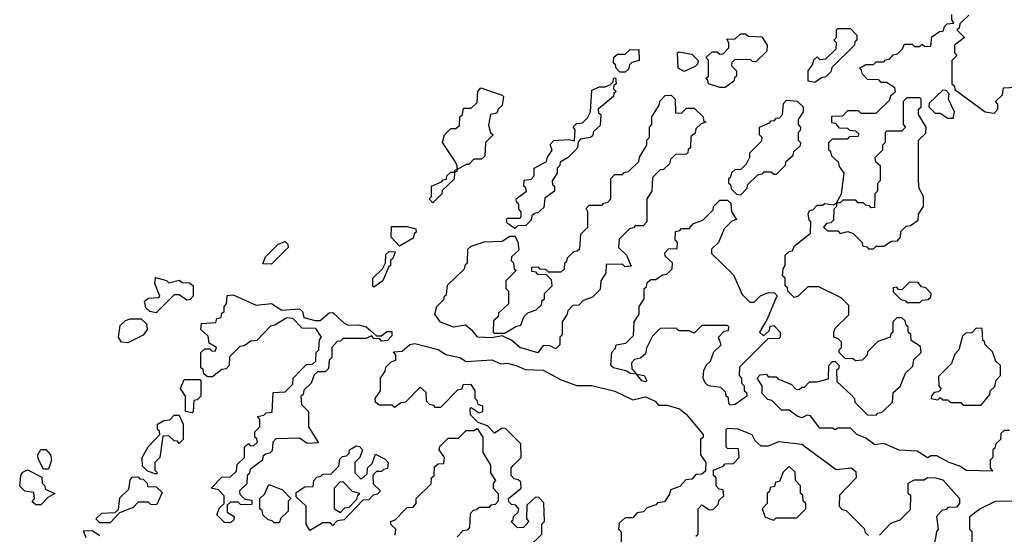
# Model space of a CAD drawing. Extents: x 2708302 to 2968450, y 494490 to 722710.
# Tile 244 of 256: x 2886402 to 2890245, y 679245 to 681255. Entities that reach past the tile are written whole.
import ezdxf

# ---------------------------------------------------------------- set-up
doc = ezdxf.new("R2010")
doc.units = 0

msp = doc.modelspace()

# ---------------------------------------------------------------- linework, layer by layer
at = {"layer": '0CON20XD'}
for points in [[(2890265, 679650), (2890245, 679650), (2890231.7, 679638.3), (2890230, 679615), (2890211.7, 679598.3), (2890208.3, 679581.7), (2890200, 679575), (2890200, 679545), (2890190, 679535), (2890190, 679505), (2890198.3, 679491.7), (2890096, 679494), (2890071.2, 679511.2), (2890030, 679525), (2889981.7, 679551.7), (2889958.3, 679551.7), (2889945, 679543.3), (2889905, 679570), (2889835, 679573.3), (2889775, 679600), (2889740, 679595), (2889705, 679620), (2889670, 679635), (2889645, 679660), (2889595, 679660), (2889585, 679652.5), (2889575, 679660), (2889525, 679660), (2889488.3, 679708.3), (2889475, 679710), (2889455, 679700), (2889436.4, 679706.4), (2889405, 679730), (2889375, 679730), (2889338.3, 679768.3), (2889321.7, 679771.7), (2889300, 679795), (2889300, 679825), (2889280, 679855), (2889291.7, 679868.3), (2889315, 679870), (2889325, 679860), (2889355, 679860), (2889361.7, 679851.7), (2889415, 679830), (2889431.7, 679811.7), (2889445, 679810), (2889455, 679820), (2889465, 679820), (2889485, 679840), (2889515, 679840), (2889558.3, 679851.7), (2889560, 679905), (2889575, 679920), (2889585, 679920), (2889600, 679905), (2889598.3, 679891.7), (2889590, 679885), (2889591.7, 679841.7), (2889648.3, 679788.3), (2889660, 679775), (2889661.7, 679761.7), (2889711.7, 679711.7), (2889745, 679710), (2889751.7, 679718.3), (2889768.3, 679721.7), (2889808.3, 679761.7), (2889811.7, 679798.3), (2889838.3, 679821.7), (2889860, 679875), (2889888.3, 679901.7), (2889891.7, 679928.3), (2889920, 679955), (2889918.3, 679978.3), (2889881.7, 680001.7), (2889880, 680025), (2889870, 680035), (2889870, 680055), (2889861.7, 680061.7), (2889858.3, 680078.3), (2889845, 680090), (2889825, 680090), (2889810, 680075), (2889810, 680035), (2889801.7, 680028.3), (2889800, 680015), (2889751.7, 679998.3), (2889711.7, 679958.3), (2889710, 679945), (2889690, 679925), (2889665, 679922.5), (2889651.7, 679931.7), (2889625, 679930), (2889600, 679955), (2889600, 679965), (2889610, 679975), (2889610, 679995), (2889595, 680010), (2889580, 680015), (2889580, 680035), (2889585, 680050), (2889638.3, 680101.7), (2889638.3, 680138.3), (2889608.3, 680168.3), (2889521.7, 680211.7), (2889478.3, 680211.7), (2889440, 680175), (2889425, 680170), (2889400, 680195), (2889398.3, 680208.3), (2889390, 680215), (2889390, 680245), (2889380, 680255), (2889381.7, 680281.7), (2889390, 680295), (2889390, 680335), (2889405, 680350), (2889418.3, 680351.7), (2889425, 680370), (2889488.3, 680421.7), (2889490, 680465), (2889483, 680473), (2889480, 680495), (2889485, 680510), (2889498.3, 680511.7), (2889515, 680530), (2889535, 680530), (2889545, 680537.5), (2889578.3, 680531.7), (2889590, 680540), (2889610, 680575), (2889620, 680655), (2889601.7, 680681.7), (2889598.3, 680698.3), (2889571.7, 680721.7), (2889568.3, 680738.3), (2889560, 680745), (2889560, 680775), (2889575, 680790), (2889635, 680790), (2889641.7, 680798.3), (2889675, 680800), (2889678.3, 680808.3), (2889665, 680820), (2889641.7, 680821.7), (2889635, 680830), (2889601.7, 680831.7), (2889588.3, 680848.3), (2889571.7, 680851.7), (2889571.7, 680878.3), (2889615, 680880), (2889635, 680900), (2889675, 680900), (2889685, 680890), (2889745, 680890), (2889798.3, 680941.7), (2889801.7, 680958.3), (2889820, 680975), (2889818.3, 680988.3), (2889785, 681010), (2889765, 681010), (2889755, 681020), (2889711.7, 681021.7), (2889691.7, 681041.7), (2889688.3, 681058.3), (2889680, 681065), (2889705, 681080), (2889735, 681080), (2889745, 681090), (2889775, 681090), (2889781.7, 681098.3), (2889798.3, 681101.7), (2889811.7, 681118.3), (2889828.3, 681121.7), (2889848.3, 681141.7), (2889855, 681160), (2889885, 681160), (2889895, 681150), (2889915, 681150), (2889925, 681160), (2889935, 681150), (2889958.3, 681151.7), (2889961.7, 681188.3), (2889991.7, 681208.3), (2890008.3, 681211.7), (2890011.7, 681228.3), (2890021.7, 681238.3), (2890048.3, 681241.7), (2890040, 681255), (2890040, 681275)], [(2890107, 681273), (2890071.7, 681238.3), (2890068.3, 681221.7), (2890060, 681215), (2890090, 681185), (2890050, 681155), (2890050, 681125), (2890060, 681115), (2890040, 681095), (2890040, 681005), (2890050, 680995), (2890051.7, 680981.7), (2890170, 680895), (2890205, 680890), (2890220, 680905), (2890220, 680925), (2890210, 680935), (2890238.3, 680961.7), (2890241.7, 680988.3), (2890288.3, 680991.7)], [(2889155, 680990), (2889135, 680990), (2889090, 681005), (2889088.3, 681018.3), (2889080, 681025), (2889090, 681035), (2889090, 681095), (2889081.7, 681108.3), (2889105, 681130), (2889125, 681130), (2889135, 681120), (2889148.3, 681121.7), (2889170, 681145), (2889170, 681165), (2889161.7, 681178.3), (2889195, 681180), (2889215, 681200), (2889235, 681200), (2889245, 681190), (2889298.3, 681188.3), (2889320, 681155), (2889318.3, 681131.7), (2889275, 681090), (2889261.7, 681091.7), (2889255, 681100), (2889191.7, 681098.3), (2889181.7, 681088.3), (2889180, 681075), (2889200, 681055), (2889200, 681035), (2889191.7, 681028.3), (2889190, 681015), (2889155, 680990)], [(2889505, 681010), (2889480, 681015), (2889480, 681055), (2889498.3, 681081.7), (2889501.7, 681098.3), (2889515, 681110), (2889525, 681100), (2889548.3, 681101.7), (2889588.3, 681141.7), (2889590, 681165), (2889580, 681175), (2889590, 681185), (2889590, 681215), (2889595, 681220), (2889645, 681220), (2889670, 681195), (2889670, 681175), (2889661.7, 681168.3), (2889660, 681155), (2889571.7, 681068.3), (2889568.3, 681051.7), (2889548.3, 681031.7), (2889531.7, 681028.3), (2889505, 681010)], [(2888765, 681050), (2888745, 681050), (2888730, 681065), (2888728.3, 681078.3), (2888720, 681085), (2888721.7, 681108.3), (2888735, 681120), (2888765, 681120), (2888783, 681137), (2888818.3, 681138.3), (2888820, 681095), (2888791.7, 681088.3), (2888781.7, 681078.3), (2888778.3, 681061.7), (2888765, 681050)], [(2888995, 681052.5), (2888972.5, 681065), (2888970, 681125), (2888975, 681130), (2889025, 681120), (2889050, 681095), (2889048.3, 681081.7), (2889038.3, 681071.7), (2888995, 681052.5)], [(2888335, 680440), (2888305, 680460), (2888302.5, 680475), (2888305, 680480), (2888355, 680480), (2888360, 680485), (2888360, 680505), (2888350, 680515), (2888350, 680535), (2888341.7, 680541.7), (2888340, 680555), (2888380, 680585), (2888378.3, 680598.3), (2888370, 680605), (2888371.7, 680628.3), (2888398.3, 680631.7), (2888410, 680645), (2888410, 680675), (2888458.3, 680701.7), (2888461.7, 680718.3), (2888480, 680745), (2888473, 680767), (2888487, 680783), (2888545, 680786.7), (2888568.3, 680781.7), (2888570, 680825), (2888563, 680837), (2888575, 680850), (2888598.3, 680851.7), (2888618.3, 680871.7), (2888630, 680895), (2888635, 680980), (2888665, 680993.3), (2888686.7, 680993.3), (2888708.3, 681001.7), (2888718.3, 681011.7), (2888720, 681025), (2888728.3, 681028.3), (2888730, 681005), (2888721.7, 680998.3), (2888720, 680985), (2888730, 680975), (2888721.7, 680968.3), (2888720, 680955), (2888660, 680905), (2888661.7, 680891.7), (2888670, 680885), (2888668.3, 680841.7), (2888641.7, 680818.3), (2888638.3, 680801.7), (2888630, 680795), (2888591.7, 680788.3), (2888581.7, 680778.3), (2888580, 680755), (2888568.3, 680741.7), (2888543, 680717), (2888511.7, 680698.3), (2888510, 680685), (2888500, 680675), (2888500, 680655), (2888480, 680625), (2888481.7, 680611.7), (2888490, 680605), (2888490, 680585), (2888451.7, 680558.3), (2888448.3, 680521.7), (2888425, 680500), (2888411.7, 680498.3), (2888401.7, 680488.3), (2888398.3, 680471.7), (2888378.3, 680451.7), (2888345, 680450), (2888335, 680440)], [(2888015, 680540), (2888000, 680555), (2888010, 680565), (2888010, 680605), (2888048.3, 680621.7), (2888055, 680630), (2888068.3, 680631.7), (2888070, 680645), (2888085, 680660), (2888100, 680660), (2888101.7, 680668.3), (2888110, 680670), (2888110, 680685), (2888100, 680705), (2888052.5, 680775), (2888060, 680805), (2888085, 680830), (2888105, 680830), (2888118.3, 680841.7), (2888120, 680875), (2888130, 680885), (2888135, 680910), (2888165, 680910), (2888188.3, 680931.7), (2888190, 680975), (2888201.7, 680988.3), (2888285, 680960), (2888290, 680955), (2888285, 680920), (2888270, 680905), (2888265, 680890), (2888240, 680885), (2888232.5, 680842.5), (2888240, 680815), (2888250, 680805), (2888220, 680775), (2888218.3, 680721.7), (2888205, 680710), (2888175, 680710), (2888155, 680690), (2888145, 680690), (2888110, 680670), (2888108.3, 680661.7), (2888100, 680660), (2888098.3, 680631.7), (2888051.7, 680588.3), (2888050, 680575), (2888015, 680540)], [(2890045, 680870), (2890050, 680895), (2890027.5, 680945), (2890030, 680965), (2890018.3, 680978.3), (2890005, 680980), (2889951.7, 680928.3), (2889950, 680915), (2889975, 680890), (2889995, 680890), (2890025, 680870), (2890045, 680870)], [(2888425, 679953.8), (2888354.4, 679974.4), (2888322.5, 680002.5), (2888285, 680020), (2888245, 680012.5), (2888190, 680015), (2888170, 680040), (2888141.7, 680061.7), (2888095, 680054.2), (2888045, 680074), (2888022.5, 680105), (2888030, 680135), (2888058.3, 680161.7), (2888060, 680175), (2888068.3, 680181.7), (2888071.7, 680218.3), (2888138.3, 680281.7), (2888141.7, 680298.3), (2888150, 680305), (2888151.7, 680358.3), (2888165, 680370), (2888215, 680387.5), (2888285, 680390), (2888315, 680410), (2888335, 680410), (2888347, 680387), (2888350, 680355), (2888321.7, 680328.3), (2888320, 680315), (2888330, 680305), (2888331.7, 680281.7), (2888340, 680275), (2888300, 680235), (2888300, 680205), (2888310, 680195), (2888310, 680145), (2888271.7, 680108.3), (2888270, 680095), (2888251.7, 680078.3), (2888250, 680035), (2888255, 680030), (2888295, 680030), (2888341.7, 680058.3), (2888358.3, 680061.7), (2888370, 680095), (2888385, 680110), (2888418.3, 680121.7), (2888438.3, 680141.7), (2888441.7, 680158.3), (2888450, 680165), (2888450, 680185), (2888480, 680215), (2888478.3, 680238.3), (2888458.3, 680258.3), (2888425, 680260), (2888418.3, 680268.3), (2888401.7, 680271.7), (2888401.7, 680288.3), (2888425, 680290), (2888431.7, 680281.7), (2888455, 680280), (2888465, 680270), (2888515, 680270), (2888528.3, 680281.7), (2888530, 680305), (2888538.3, 680311.7), (2888540, 680325), (2888565, 680350), (2888578.3, 680351.7), (2888588.3, 680361.7), (2888593, 680417), (2888620, 680445), (2888620, 680505), (2888613, 680517), (2888625, 680530), (2888675, 680530), (2888681.7, 680538.3), (2888698.3, 680541.7), (2888710, 680555), (2888710, 680635), (2888725, 680650), (2888755, 680650), (2888761.7, 680658.3), (2888778.3, 680661.7), (2888818.3, 680701.7), (2888821.7, 680718.3), (2888850, 680765), (2888850, 680785), (2888860, 680795), (2888860, 680835), (2888870, 680845), (2888870, 680875), (2888898.3, 680921.7), (2888901.7, 680938.3), (2888921.7, 680958.3), (2888945, 680960), (2888960, 680945), (2888961.7, 680891.7), (2888985, 680890), (2889005, 680910), (2889035, 680910), (2889070, 680875), (2889071.7, 680861.7), (2889080, 680855), (2889061.7, 680848.3), (2889041.7, 680828.3), (2889038.3, 680811.7), (2889021.7, 680798.3), (2889020, 680755), (2889011.7, 680748.3), (2889010, 680735), (2889005, 680730), (2888961.7, 680728.3), (2888941.7, 680708.3), (2888938.3, 680691.7), (2888915, 680670), (2888901.7, 680668.3), (2888871.7, 680638.3), (2888870, 680585), (2888850, 680555), (2888850, 680465), (2888835, 680450), (2888805, 680450), (2888798.3, 680441.7), (2888781.7, 680438.3), (2888741.7, 680398.3), (2888740, 680365), (2888770, 680335), (2888788.3, 680291.7), (2888765, 680290), (2888755, 680300), (2888691.7, 680298.3), (2888690, 680265), (2888670, 680235), (2888668.3, 680201.7), (2888638.3, 680171.7), (2888601.7, 680158.3), (2888585, 680140), (2888561.7, 680138.3), (2888541.7, 680118.3), (2888538.3, 680101.7), (2888520, 680075), (2888520, 680025), (2888510, 680015), (2888510, 679985), (2888495, 679970), (2888471.7, 679981.7), (2888445, 679982.5), (2888425, 679953.8)], [(2889215, 680570), (2889201.7, 680571.7), (2889181.7, 680591.7), (2889178.3, 680608.3), (2889170, 680615), (2889170, 680635), (2889178.3, 680641.7), (2889181.7, 680658.3), (2889195, 680670), (2889218.3, 680671.7), (2889238.3, 680691.7), (2889251.7, 680718.3), (2889252.5, 680735), (2889298.3, 680781.7), (2889300, 680795), (2889290, 680805), (2889290, 680835), (2889328.3, 680851.7), (2889335, 680860), (2889348.3, 680861.7), (2889355, 680870), (2889368.3, 680871.7), (2889380, 680885), (2889383, 680927), (2889395, 680940), (2889437, 680937), (2889460, 680915), (2889460, 680895), (2889440, 680865), (2889440, 680845), (2889450, 680835), (2889448.3, 680821.7), (2889440, 680815), (2889440, 680785), (2889450, 680775), (2889448.3, 680761.7), (2889421.7, 680738.3), (2889418.3, 680721.7), (2889391.7, 680698.3), (2889390, 680685), (2889355, 680650), (2889345, 680650), (2889335, 680660), (2889305, 680660), (2889298.3, 680651.7), (2889281.7, 680648.3), (2889241.7, 680608.3), (2889240, 680595), (2889215, 680570)], [(2889735, 680360), (2889745, 680370), (2889775, 680370), (2889805, 680390), (2889828.3, 680391.7), (2889840, 680405), (2889841.7, 680428.3), (2889861.7, 680448.3), (2889878.3, 680451.7), (2889908.3, 680471.7), (2889910, 680495), (2889930, 680525), (2889930, 680565), (2889912.5, 680595), (2889910, 680625), (2889910, 680785), (2889938.3, 680811.7), (2889940, 680835), (2889910, 680885), (2889910, 680905), (2889920, 680915), (2889920, 680945), (2889915, 680950), (2889865, 680950), (2889850, 680935), (2889850, 680845), (2889860, 680835), (2889845, 680820), (2889785, 680820), (2889780, 680815), (2889780, 680775), (2889770, 680765), (2889770, 680745), (2889740, 680715), (2889741.7, 680701.7), (2889760, 680685), (2889760, 680625), (2889750, 680615), (2889750, 680585), (2889740, 680575), (2889738.3, 680521.7), (2889725, 680520), (2889718.3, 680528.3), (2889705, 680530), (2889695, 680540), (2889675, 680540), (2889665, 680550), (2889615, 680550), (2889605, 680540), (2889590, 680540), (2889590, 680525), (2889580, 680515), (2889578.3, 680471.7), (2889568.3, 680461.7), (2889551.7, 680458.3), (2889540, 680445), (2889555, 680430), (2889595, 680430), (2889605, 680420), (2889635, 680427.5), (2889655, 680420), (2889690, 680385), (2889691.7, 680371.7), (2889708.3, 680368.3), (2889715, 680360), (2889735, 680360)], [(2889175, 679750), (2889170, 679755), (2889168.3, 679778.3), (2889160, 679785), (2889158.3, 679798.3), (2889138.3, 679818.3), (2889090, 679825), (2889077, 679837), (2889070, 679855), (2889072.5, 679885), (2889083, 679907), (2889098.3, 679921.7), (2889111.7, 679958.3), (2889140, 679985), (2889130, 680015), (2889151.7, 680038.3), (2889168.3, 680041.7), (2889170, 680055), (2889165, 680060), (2889065, 680060), (2889035, 680030), (2889015, 680040), (2888975, 680040), (2888965, 680050), (2888901.7, 680048.3), (2888871.7, 680018.3), (2888848.3, 679971.7), (2888845, 679950), (2888825, 679932.5), (2888801.7, 679928.3), (2888790, 679915), (2888791.7, 679891.7), (2888810, 679870), (2888840, 679865), (2888850, 679845), (2888845, 679840), (2888830, 679845), (2888810, 679870), (2888785, 679872.5), (2888771.7, 679881.7), (2888720, 679895), (2888710, 679905), (2888713, 679957), (2888728.3, 679971.7), (2888730, 679985), (2888768.3, 679991.7), (2888798.3, 680021.7), (2888800, 680075), (2888820, 680105), (2888820, 680135), (2888840, 680165), (2888840, 680205), (2888848.3, 680211.7), (2888851.7, 680228.3), (2888865, 680240), (2888885, 680240), (2888911.7, 680258.3), (2888928.3, 680261.7), (2888948.3, 680281.7), (2888950, 680305), (2888921.7, 680331.7), (2888920, 680345), (2888935, 680360), (2888968.3, 680361.7), (2888970, 680385), (2888960, 680395), (2888961.7, 680428.3), (2888978.3, 680431.7), (2888985, 680440), (2889015, 680440), (2889031.7, 680458.3), (2889068.3, 680471.7), (2889108.3, 680511.7), (2889110, 680525), (2889135, 680550), (2889165, 680550), (2889178.3, 680538.3), (2889180, 680505), (2889200, 680475), (2889181.7, 680468.3), (2889151.7, 680438.3), (2889130, 680385), (2889101.7, 680358.3), (2889101.7, 680341.7), (2889188.3, 680258.3), (2889221.7, 680181.7), (2889251.7, 680151.7), (2889268.3, 680151.7), (2889293.9, 680176.1), (2889325, 680190), (2889348.3, 680188.3), (2889360, 680175), (2889355, 680170), (2889320, 680085), (2889290, 680035), (2889305, 680020), (2889328.3, 680041.7), (2889331.7, 680058.3), (2889345, 680060), (2889370, 680035), (2889370, 680015), (2889365, 680010), (2889321.7, 680008.3), (2889211.7, 679898.3), (2889210, 679865), (2889220, 679855), (2889220, 679835), (2889230, 679825), (2889230, 679805), (2889238.3, 679798.3), (2889240, 679785), (2889195, 679752.5), (2889175, 679750)], [(2887885, 680370), (2887852.5, 680405), (2887853.3, 680446.7), (2887913, 680447), (2887948.3, 680438.3), (2887950, 680425), (2887941.7, 680418.3), (2887938.3, 680401.7), (2887885, 680370)], [(2887385, 680300), (2887351.7, 680301.7), (2887361.7, 680328.3), (2887411.7, 680378.3), (2887438.3, 680388.3), (2887448.3, 680378.3), (2887450, 680365), (2887385, 680300)], [(2887785, 680210), (2887780, 680215), (2887780, 680245), (2887818.3, 680281.7), (2887830, 680305), (2887831.7, 680338.3), (2887845, 680350), (2887868.3, 680348.3), (2887858.3, 680321.7), (2887850, 680315), (2887850, 680295), (2887841.7, 680288.3), (2887820, 680235), (2887785, 680210)], [(2886935, 680110), (2886910, 680115), (2886895, 680130), (2886890, 680155), (2886905, 680167.5), (2886945, 680170), (2886950, 680175), (2886930, 680225), (2886932.5, 680247.5), (2886975, 680236), (2886985, 680227.5), (2887025, 680237.5), (2887038.3, 680228.3), (2887065, 680227.5), (2887080, 680215), (2887080, 680175), (2887068.3, 680161.7), (2887055, 680160), (2887025, 680180), (2887005, 680180), (2886935, 680110)], [(2889915, 680150), (2889925, 680160), (2889948.3, 680161.7), (2889958.3, 680171.7), (2889960, 680185), (2889938.3, 680208.3), (2889921.7, 680211.7), (2889908.3, 680228.3), (2889875, 680230), (2889845, 680200), (2889831.7, 680201.7), (2889825, 680210), (2889811.7, 680208.3), (2889811.7, 680191.7), (2889841.7, 680161.7), (2889858.3, 680158.3), (2889865, 680150), (2889915, 680150)], [(2887225, 679290), (2887201.7, 679291.7), (2887171.7, 679321.7), (2887181.7, 679348.3), (2887200, 679365), (2887200, 679395), (2887178.3, 679418.3), (2887150, 679425), (2887191.7, 679468.3), (2887225, 679470), (2887248.3, 679491.7), (2887251.7, 679518.3), (2887280, 679545), (2887280, 679585), (2887295, 679600), (2887301.7, 679591.7), (2887315, 679590), (2887330, 679605), (2887328.3, 679618.3), (2887320, 679625), (2887320, 679645), (2887340, 679665), (2887340, 679695), (2887330, 679705), (2887355, 679710), (2887365, 679720), (2887388.3, 679721.7), (2887391.7, 679798.3), (2887438.3, 679801.7), (2887468.3, 679831.7), (2887470, 679855), (2887501.7, 679888.3), (2887521.7, 679908.3), (2887545, 679910), (2887558.3, 679921.7), (2887560, 679955), (2887570, 679965), (2887572.5, 680005), (2887580, 680015), (2887558.3, 680048.3), (2887505, 680050), (2887468.3, 680088.3), (2887445, 680090), (2887398.3, 680061.7), (2887381.7, 680058.3), (2887328.3, 680001.7), (2887305, 680000), (2887278.3, 679981.7), (2887261.7, 679978.3), (2887221.7, 679938.3), (2887220, 679905), (2887208.3, 679891.7), (2887191.7, 679888.3), (2887155, 679860), (2887135, 679860), (2887121.7, 679871.7), (2887118.3, 679888.3), (2887110, 679895), (2887110, 679955), (2887125, 679970), (2887145, 679970), (2887151.7, 679961.7), (2887165, 679960), (2887170, 679975), (2887141.7, 679991.7), (2887138.3, 680018.3), (2887110, 680045), (2887111.7, 680068.3), (2887168.3, 680071.7), (2887171.7, 680088.3), (2887188.3, 680091.7), (2887191.7, 680108.3), (2887200, 680115), (2887200, 680135), (2887210, 680145), (2887211.7, 680178.3), (2887235, 680180), (2887325, 680140), (2887385, 680146.7), (2887425, 680120), (2887495, 680126), (2887506, 680115), (2887511.7, 680091.7), (2887555, 680080), (2887575, 680080), (2887610.3, 680109.7), (2887625, 680110.8), (2887669.3, 680069.3), (2887685, 680062.5), (2887725, 680063.3), (2887755, 680056), (2887771.7, 680041.7), (2887795, 680020), (2887815, 680020), (2887835, 680036.7), (2887855, 680037.5), (2887855, 680020), (2887838.3, 680001.7), (2887815, 680000), (2887808.3, 680008.3), (2887785, 680010), (2887775, 680020), (2887755, 680010), (2887665, 680010), (2887655, 680000), (2887641.7, 679998.3), (2887620, 679975), (2887620, 679935), (2887610, 679925), (2887607, 679893), (2887595, 679880), (2887565, 679880), (2887551.7, 679868.3), (2887540, 679835), (2887511.7, 679808.3), (2887508.3, 679791.7), (2887500, 679785), (2887501.7, 679751.7), (2887530, 679725), (2887530, 679665), (2887568.3, 679601.7), (2887525, 679600), (2887495, 679620), (2887401.7, 679618.3), (2887390, 679605), (2887388.3, 679571.7), (2887378.3, 679561.7), (2887361.7, 679558.3), (2887351.7, 679548.3), (2887350, 679535), (2887301.7, 679498.3), (2887298.3, 679481.7), (2887290, 679475), (2887288.3, 679441.7), (2887260, 679415), (2887261.7, 679401.7), (2887281.7, 679381.7), (2887308.3, 679378.3), (2887308.3, 679361.7), (2887265, 679360), (2887255, 679370), (2887225, 679370), (2887211.7, 679358.3), (2887211.7, 679331.7), (2887240, 679315), (2887238.3, 679301.7), (2887225, 679290)], [(2886825, 679993.3), (2886800, 679995), (2886787.5, 680015), (2886795, 680060), (2886815, 680080), (2886833.6, 680086.4), (2886877, 680087), (2886897, 680067), (2886900, 680045), (2886885, 680022.5), (2886825, 679993.3)], [(2890155, 679750), (2890188.3, 679791.7), (2890190, 679805), (2890208.3, 679821.7), (2890213, 679847), (2890230, 679865), (2890230, 679905), (2890211.7, 679921.7), (2890198.3, 679958.3), (2890170, 679985), (2890168.3, 679998.3), (2890161.7, 680001.7), (2890158.3, 680048.3), (2890135, 680050), (2890118.3, 680031.7), (2890095, 680030), (2890081.7, 680018.3), (2890067.5, 679965), (2890051.7, 679948.3), (2890038.3, 679911.7), (2889988.3, 679861.7), (2889990, 679825), (2889998.3, 679811.7), (2889988.3, 679801.7), (2889971.7, 679798.3), (2889961.7, 679788.3), (2889960, 679775), (2889985, 679770), (2889995, 679780), (2890005, 679770), (2890025, 679770), (2890035, 679760), (2890075, 679760), (2890085, 679750), (2890155, 679750)], [(2888391.7, 679198.3), (2888440, 679245), (2888440, 679285), (2888450, 679295), (2888448.3, 679368.3), (2888428.3, 679388.3), (2888415, 679390), (2888381.7, 679358.3), (2888380, 679305), (2888390, 679295), (2888368.3, 679271.7), (2888345, 679270), (2888320, 679295), (2888328.3, 679301.7), (2888330, 679315), (2888348.3, 679331.7), (2888350, 679345), (2888338.3, 679358.3), (2888321.7, 679361.7), (2888311.7, 679371.7), (2888310, 679385), (2888360, 679425), (2888358.3, 679448.3), (2888348.3, 679458.3), (2888331.7, 679461.7), (2888320, 679475), (2888320, 679505), (2888330, 679515), (2888360, 679545), (2888358.3, 679598.3), (2888298.3, 679658.3), (2888285, 679660), (2888255, 679640), (2888228.3, 679668.3), (2888191.7, 679681.7), (2888161.7, 679711.7), (2888160, 679735), (2888165, 679740), (2888195, 679720), (2888210, 679725), (2888210, 679745), (2888191.7, 679751.7), (2888188.3, 679768.3), (2888180, 679775), (2888180, 679805), (2888165, 679830), (2888131.7, 679828.3), (2888128.3, 679811.7), (2888111.7, 679808.3), (2888045, 679740), (2888025, 679740), (2888018.3, 679748.3), (2888001.7, 679751.7), (2887990, 679765), (2887988.3, 679798.3), (2887965, 679820), (2887908.3, 679761.7), (2887891.7, 679758.3), (2887865, 679740), (2887855, 679750), (2887805, 679750), (2887791.7, 679761.7), (2887790, 679775), (2887810, 679805), (2887810, 679855), (2887828.3, 679881.7), (2887831.7, 679898.3), (2887851.7, 679918.3), (2887870, 679925), (2887870, 679945), (2887861.7, 679958.3), (2887895, 679960), (2887925, 679986.7), (2887945, 679990), (2888035, 679966.7), (2888065, 679947.5), (2888120, 679935), (2888145, 679920), (2888245, 679926.2), (2888280.7, 679910.7), (2888305, 679913.3), (2888340, 679905), (2888375, 679888.8), (2888445, 679885.7), (2888515, 679848.8), (2888576.2, 679826.2), (2888635, 679825.8), (2888725, 679804), (2888795, 679770), (2888845, 679782.5), (2888882.5, 679765), (2888895, 679750), (2888929.3, 679749.3), (2888977.5, 679735)], [(2887075, 679720), (2887050, 679725), (2887050, 679785), (2887030, 679815), (2887045, 679850), (2887105, 679850), (2887110, 679845), (2887110, 679785), (2887095, 679770), (2887081.7, 679768.3), (2887080, 679725), (2887075, 679720)], [(2886935, 679480), (2886901.7, 679491.7), (2886881.7, 679511.7), (2886880, 679545), (2886903.6, 679586.4), (2886950, 679635), (2886948.3, 679648.3), (2886940, 679655), (2886940, 679675), (2886965, 679690), (2886988.3, 679691.7), (2887005, 679710), (2887025, 679710), (2887040, 679675), (2887040, 679615), (2887025, 679600), (2887018.3, 679608.3), (2887005, 679610), (2886985, 679630), (2886961.7, 679628.3), (2886950, 679545), (2886930, 679525), (2886930, 679495), (2886940, 679485), (2886935, 679480)], [(2888977.5, 679735), (2889003.8, 679713.8), (2889070, 679635), (2889070, 679625), (2889060, 679615), (2889060, 679555), (2889080, 679525), (2889078.3, 679491.7), (2889065, 679480), (2889041.7, 679478.3), (2889025, 679460), (2889001.7, 679458.3), (2888978.3, 679431.7), (2888941.7, 679418.3), (2888938.3, 679401.7), (2888918.3, 679371.7), (2888891.7, 679368.3), (2888885, 679360), (2888851.7, 679348.3), (2888837, 679333), (2888811.7, 679328.3), (2888795, 679310), (2888765, 679310), (2888741.7, 679288.3), (2888740, 679265), (2888750, 679255), (2888750, 679205)], [(2887868.3, 679241.7), (2887870, 679265), (2887851.7, 679281.7), (2887850, 679295), (2887868.3, 679301.7), (2887905, 679340), (2887915, 679350), (2887938.3, 679351.7), (2887950, 679365), (2887950, 679385), (2888008.3, 679441.7), (2888010, 679465), (2888020, 679475), (2888021.7, 679508.3), (2888035, 679520), (2888058.3, 679521.7), (2888060, 679545), (2888040, 679575), (2888041.7, 679588.3), (2888075, 679620), (2888115, 679620), (2888145, 679650), (2888175, 679650), (2888188.3, 679658.3), (2888210, 679625), (2888210, 679565), (2888240, 679515), (2888240, 679485), (2888260, 679455), (2888250, 679445), (2888250, 679425), (2888270, 679405), (2888270, 679375), (2888258.3, 679361.7), (2888241.7, 679358.3), (2888235, 679350), (2888195, 679350), (2888185, 679340), (2888171.7, 679338.3), (2888160, 679325), (2888158.3, 679271.7), (2888148.3, 679261.7), (2888131.7, 679258.3), (2888110, 679235)], [(2889041.7, 679238.3), (2889050, 679245), (2889050, 679345), (2889065, 679360), (2889095, 679340), (2889108.3, 679341.7), (2889128.3, 679361.7), (2889131.7, 679378.3), (2889150, 679395), (2889148.3, 679418.3), (2889131.7, 679421.7), (2889120, 679435), (2889120, 679465), (2889110, 679475), (2889110, 679495), (2889148.3, 679511.7), (2889155, 679520), (2889188.3, 679521.7), (2889210, 679545), (2889208.3, 679578.3), (2889165, 679580), (2889160, 679585), (2889160, 679655), (2889165, 679660), (2889205, 679656.7), (2889260, 679635), (2889271.7, 679611.7), (2889295, 679590), (2889325, 679590), (2889365, 679607.5), (2889455, 679597.5), (2889588.3, 679498.3), (2889647.5, 679505), (2889665, 679490), (2889667.5, 679465), (2889601.7, 679398.3), (2889600, 679355), (2889611.7, 679341.7), (2889628.3, 679338.3), (2889698.3, 679268.3), (2889701.7, 679251.7), (2889715, 679240)], [(2887535, 679260), (2887520, 679285), (2887520, 679355), (2887481.7, 679391.7), (2887481.7, 679408.3), (2887515, 679430), (2887548.3, 679431.7), (2887550, 679455), (2887561.7, 679468.3), (2887578.3, 679471.7), (2887585, 679480), (2887618.3, 679481.7), (2887648.3, 679511.7), (2887651.7, 679538.3), (2887661.7, 679548.3), (2887678.3, 679551.7), (2887688.3, 679561.7), (2887690, 679575), (2887715, 679590), (2887728.3, 679588.3), (2887740, 679575), (2887730, 679545), (2887710, 679525), (2887710, 679485), (2887735, 679460), (2887758.3, 679481.7), (2887760, 679505), (2887778.3, 679521.7), (2887791.7, 679558.3), (2887828.3, 679538.3), (2887840, 679525), (2887838.3, 679501.7), (2887821.7, 679498.3), (2887815, 679490), (2887795, 679490), (2887780, 679475), (2887781.7, 679441.7), (2887810, 679415), (2887798.3, 679401.7), (2887781.7, 679398.3), (2887765, 679380), (2887741.7, 679378.3), (2887668.3, 679301.7), (2887641.7, 679298.3), (2887625, 679280), (2887615, 679290), (2887585, 679290), (2887535, 679260)], [(2886515, 679500), (2886495, 679500), (2886475, 679540), (2886473.3, 679555), (2886485, 679576.7), (2886505, 679576.7), (2886523.3, 679555), (2886526.7, 679535), (2886515, 679500)], [(2889345, 679300), (2889355, 679310), (2889435, 679310), (2889470, 679345), (2889470, 679365), (2889460, 679375), (2889458.3, 679398.3), (2889450, 679405), (2889450, 679435), (2889430, 679455), (2889428.3, 679488.3), (2889405, 679510), (2889381.7, 679488.3), (2889368.3, 679451.7), (2889351.7, 679448.3), (2889348.3, 679431.7), (2889331.7, 679428.3), (2889328.3, 679411.7), (2889320, 679405), (2889320, 679365), (2889300, 679345), (2889311.7, 679311.7), (2889345, 679300)], [(2886485, 679360), (2886465, 679360), (2886451.7, 679371.7), (2886460, 679385), (2886458.3, 679408.3), (2886423, 679413), (2886402.5, 679432.5), (2886407.5, 679475), (2886415, 679487.5), (2886433.6, 679496.4), (2886488.3, 679468.3), (2886490, 679445), (2886500, 679435), (2886501.7, 679421.7), (2886540, 679405), (2886511.7, 679388.3), (2886485, 679360)], [(2886755, 679290), (2886715, 679290), (2886700, 679305), (2886723, 679327), (2886775, 679330), (2886788.3, 679341.7), (2886793, 679387), (2886828.3, 679421.7), (2886833, 679457), (2886841.7, 679468.3), (2886865, 679470), (2886871.7, 679461.7), (2886885, 679460), (2886900, 679445), (2886901.7, 679431.7), (2886935, 679430), (2886958.3, 679408.3), (2886938.3, 679361.7), (2886915, 679360), (2886905, 679370), (2886865, 679370), (2886845, 679350), (2886791.7, 679328.3), (2886755, 679290)], [(2887415, 679290), (2887395, 679290), (2887388.3, 679298.3), (2887371.7, 679301.7), (2887351.7, 679321.7), (2887348.3, 679338.3), (2887340, 679345), (2887340, 679385), (2887358.3, 679401.7), (2887375, 679440), (2887428.3, 679418.3), (2887460, 679385), (2887450, 679375), (2887450, 679335), (2887421.7, 679308.3), (2887415, 679290)], [(2887655, 679330), (2887671.7, 679348.3), (2887688.3, 679351.7), (2887718.3, 679381.7), (2887721.7, 679398.3), (2887730, 679405), (2887701.7, 679411.7), (2887665, 679450), (2887651.7, 679448.3), (2887630, 679425), (2887630, 679345), (2887655, 679330)], [(2889758.3, 679241.7), (2889801.7, 679288.3), (2889838.3, 679301.7), (2889878.3, 679341.7), (2889880, 679395), (2889870, 679405), (2889870, 679445), (2889895, 679457.5), (2889931.7, 679458.3), (2889945, 679466.7), (2889976.1, 679466.1), (2890005, 679457.5), (2890070, 679385), (2890070, 679365), (2890058.3, 679351.7), (2890025, 679350), (2890018.3, 679341.7), (2890001.7, 679338.3), (2889980, 679315), (2889987.5, 679265), (2889980, 679255), (2889970, 679195)], [(2890118.3, 679171.7), (2890120, 679255), (2890110, 679265), (2890110, 679315), (2890118.3, 679321.7), (2890150, 679345), (2890210, 679375), (2890275, 679376.2)], [(2886661.7, 679231.7), (2886651.7, 679258.3), (2886685, 679260), (2886715, 679240)]]:
    msp.add_lwpolyline(points, dxfattribs=at)

doc.saveas('drawing.dxf')
